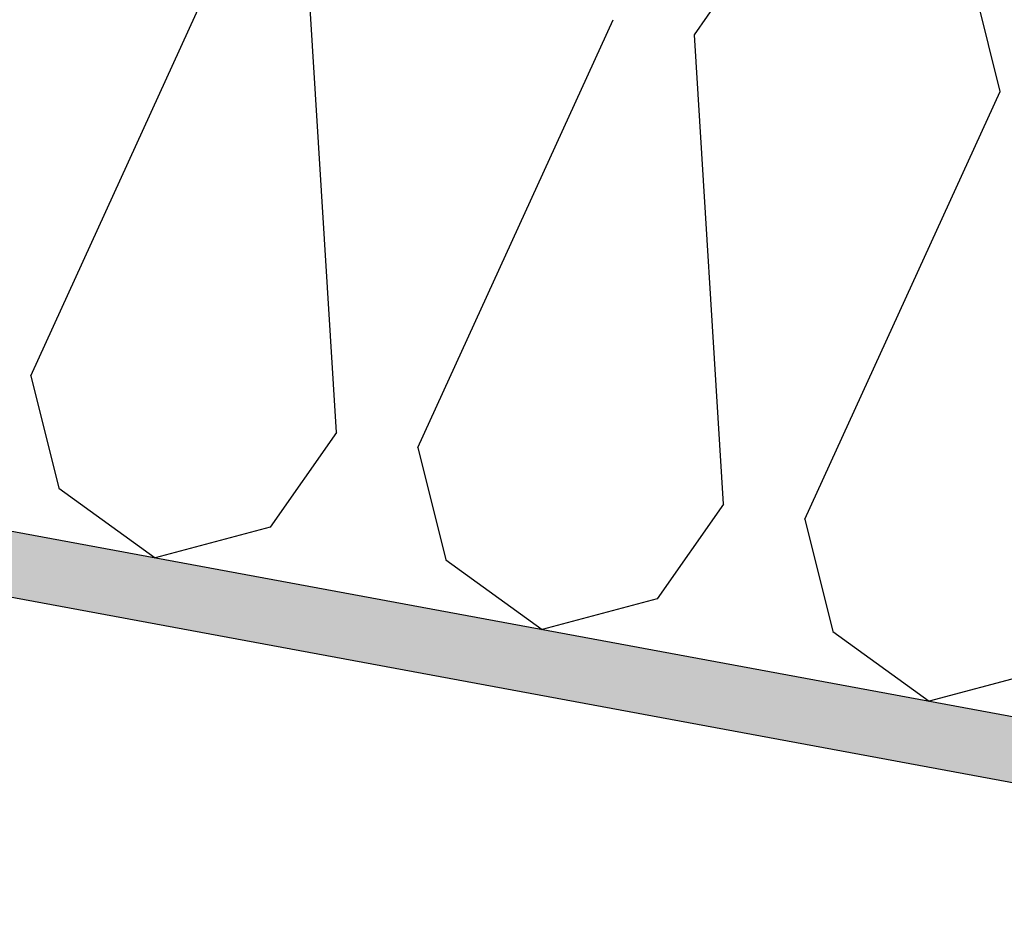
# Model space of a CAD drawing. Header units: millimetres. Extents: x -74465 to -41950, y 1470 to 14690.
# Tile 18 of 132: x -67187 to -66808, y 11544 to 11886. Entities that reach past the tile are written whole.
import ezdxf

# ---------------------------------------------------------------- set-up
doc = ezdxf.new("R2010")
doc.units = ezdxf.units.MM
doc.header["$LTSCALE"] = 0.5
doc.header["$MEASUREMENT"] = 0
doc.linetypes.add('PLINE', pattern=[0])
for name, color, linetype in [('26-- Yttertak (Skravur)(Nye konstruksjoner)', 7, 'Continuous'), ('26-- Yttertak(Nye konstruksjoner)', 7, 'Continuous'), ('261- Primærkonstruksjon (tak) (Skravur)(Nye konstruksjoner)', 7, 'Continuous'), ('261- Primærkonstruksjon (tak)(Nye konstruksjoner)', 7, 'Continuous')]:
    doc.layers.add(name, color=color, linetype=linetype)

# ---------------------------------------------------------------- blocks, each defined once
blk = doc.blocks.new('*X4')
at = {"layer": '26-- Yttertak (Skravur)(Nye konstruksjoner)', "linetype": 'PLINE'}
for p, q in [((-67183.21, 11748.75), (-67107.88, 11913.76)), ((-66927.31, 11880.3), (-66901.72, 11916.88)), ((-67065.34, 11726.9), (-67076.53, 11907.95)), ((-66809.45, 11858.45), (-66820.22, 11901.78)), ((-67033.99, 11721.09), (-66958.66, 11886.11)), ((-66916.12, 11699.24), (-66927.31, 11880.3)), ((-66884.77, 11693.43), (-66809.45, 11858.45)), ((-67183.21, 11748.75), (-67172.43, 11705.42)), ((-67065.34, 11726.9), (-67090.93, 11690.31)), ((-67033.99, 11721.09), (-67023.21, 11677.76)), ((-67172.43, 11705.42), (-67135.25, 11678.58)), ((-66916.12, 11699.24), (-66941.71, 11662.66)), ((-66884.77, 11693.43), (-66874, 11650.11)), ((-67090.93, 11690.31), (-67135.25, 11678.58)), ((-67023.21, 11677.76), (-66986.04, 11650.92)), ((-66941.71, 11662.66), (-66986.04, 11650.92)), ((-66874, 11650.11), (-66836.82, 11623.27)), ((-66792.5, 11635), (-66836.82, 11623.27))]:
    blk.add_line(p, q, dxfattribs=at)

msp = doc.modelspace()

# ---------------------------------------------------------------- hatches: boundary and pattern name
at = {"layer": '261- Primærkonstruksjon (tak) (Skravur)(Nye konstruksjoner)', "linetype": 'Continuous'}
h = msp.add_hatch(dxfattribs=at)
h.set_pattern_fill('Prikker_tett', color=256, style=0, pattern_type=2)
h.set_pattern_definition([(0, (0, 0), (0, 43.30127), [0, -25]), (0, (12.5, 21.65), (0, 43.30127), [0, -25])])
h.paths.add_polyline_path([(-61126.57, 10564.94), (-67556.57, 11756.67), (-67556.57, 11731.24), (-61126.57, 10539.51)])

# ---------------------------------------------------------------- linework, layer by layer
at = {"layer": '261- Primærkonstruksjon (tak)(Nye konstruksjoner)', "linetype": 'PLINE'}
for p, q in [((-67576.57, 11760.37), (-61126.57, 10564.94)), ((-67576.57, 11734.95), (-61901.57, 10683.15))]:
    msp.add_line(p, q, dxfattribs=at)

# ---------------------------------------------------------------- block references
at = {"layer": '26-- Yttertak(Nye konstruksjoner)'}
msp.add_blockref('*X4', (0, 0), dxfattribs=at)

doc.saveas('drawing.dxf')
